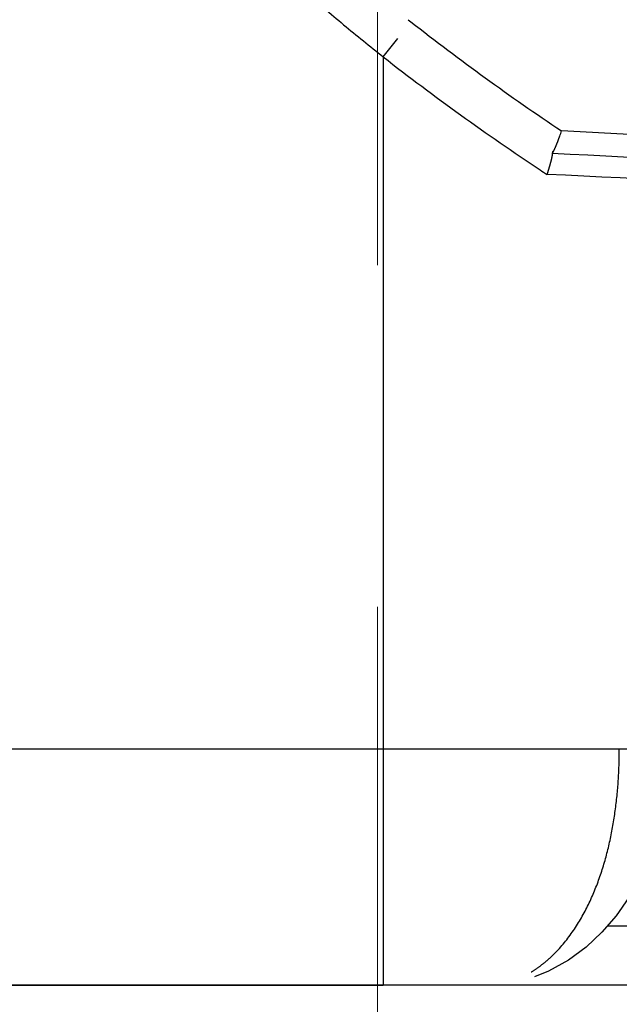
# Model space of a CAD drawing. Header units: millimetres. Extents: x 0 to 1071, y 0 to 742.
# Tile 88 of 131: x 372.98 to 378.05, y 366.44 to 374.76. Entities that reach past the tile are written whole.
import ezdxf

# ---------------------------------------------------------------- set-up
doc = ezdxf.new("R2010")
doc.units = ezdxf.units.MM
doc.header["$LTSCALE"] = 0.454724
doc.linetypes.add('CENTER', pattern=[50.8, 31.75, -6.35, 6.35, -6.35])
doc.layers.add('NoLayerName_001', color=7, linetype='Continuous')
doc.layers.add('NoLayerName_007', color=7, linetype='Continuous')
doc.styles.get("Standard").update_dxf_attribs({"font": 'txt', "bigfont": 'extfont2'})
doc.dimstyles.get("Standard").update_dxf_attribs({"dimtxt": 2.5, "dimasz": 2.5, "dimexe": 1, "dimexo": 1, "dimtad": 1, "dimdec": 3, "dimzin": 0, "dimdsep": 46, "dimtxsty": 'Standard', "dimcen": 2.5, "dimadec": 3, "dimazin": 0, "dimtfac": 0.75, "dimtdec": 3, "dimtmove": 0, "dimatfit": 3, "dimfxl": 1, "dimarcsym": 0})

# ---------------------------------------------------------------- blocks, each defined once
blk = doc.blocks.new('_OPEN30')
at = {"color": 0, "linetype": 'ByBlock', "lineweight": -2}
for p, q in [((-1, 0.267949), (0, 0)), ((0, 0), (-1, -0.267949)), ((0, 0), (-1, 0))]:
    blk.add_line(p, q, dxfattribs=at)
blk = doc.blocks.new('*D98')
at = {"layer": 'Defpoints', "color": 0}
for p in [(298, 427.8308), (475, 422.9), (298, 319.3002)]:
    blk.add_point(p, dxfattribs=at)
at = {"layer": 'NoLayerName_001', "color": 0, "linetype": 'Continuous', "lineweight": 13}
for p, q in [((298, 425.3308), (298, 316.8002)), ((475, 420.4), (475, 316.8002)), ((471.25, 319.3002), (301.75, 319.3002))]:
    blk.add_line(p, q, dxfattribs=at)
at = {"layer": 'NoLayerName_001', "color": 0, "lineweight": 13, "xscale": 3.75, "yscale": 3.75, "zscale": 3.75, "rotation": 180}
blk.add_blockref('_OPEN30', (298, 319.3002), dxfattribs=at)
at = {"layer": 'NoLayerName_001', "color": 0, "lineweight": 13, "xscale": 3.75, "yscale": 3.75, "zscale": 3.75}
blk.add_blockref('_OPEN30', (475, 319.3002), dxfattribs=at)
at = {"layer": 'NoLayerName_001', "color": 0, "lineweight": 13, "insert": (386.5, 326.1752), "char_height": 8.75, "attachment_point": 5}
blk.add_mtext('\\W0.8000;177', dxfattribs=at)

msp = doc.modelspace()

# ---------------------------------------------------------------- linework, layer by layer
at = {"layer": 'NoLayerName_001', "color": 4, "linetype": 'CENTER', "lineweight": 13}
msp.add_line((376, 416), (376, 359.75), dxfattribs=at)
at = {"layer": 'NoLayerName_001', "color": 60, "linetype": 'Continuous', "lineweight": 25}
for p, q in [((376.2618, 374.7641), (376.284, 374.7466)), ((376.0501, 374.4491), (376.1742, 374.6059)), ((376.0501, 374.4491), (376.0501, 368.6)), ((376.0501, 368.6), (378.4748, 368.6)), ((383.1329, 367.1), (377.9431, 367.1)), ((387.0501, 366.6), (353.6501, 366.6))]:
    msp.add_line(p, q, dxfattribs=at)
msp.add_lwpolyline([(378.4748, 368.6), (378.4739, 368.5326), (378.4632, 368.3604), (378.4409, 368.1909), (378.4063, 368.0207), (378.3582, 367.8482), (378.296, 367.6762), (378.218, 367.5053), (378.1252, 367.3414), (378.0188, 367.1884), (377.8984, 367.0478), (377.7652, 366.9228), (377.6159, 366.8125), (377.4465, 366.719), (377.3276, 366.6708)], dxfattribs=at)
for centre, radius, start, end in [((388.9494, 390.8768), 20.5084, 231.8609, 236.25699), ((389.1456, 391.2465), 21.299, 232.05956, 236.45636), ((375.7424, 374.4204), 1.9109, 340.43883, 341.79041), ((375.1417, 319.687), 54.1901, 82.15835, 87.4448), ((375.1403, 320.9818), 52.7018, 82.19518, 87.45775), ((389.3046, 391.4765), 21.5786, 236.44189, 236.63229), ((375.1749, 319.3005), 54.2017, 82.37974, 87.60898)]:
    msp.add_arc(centre, radius, start, end, dxfattribs=at)
for points, knots in [([(373.5828, 376.8688), (373.6288, 376.8133), (373.7202, 376.7017), (373.8607, 376.5373), (374.0034, 376.3746), (374.1484, 376.214), (374.2957, 376.0554), (374.4451, 375.8988), (374.5968, 375.7442), (374.7505, 375.5917), (374.9063, 375.4413), (375.0641, 375.2931), (375.2238, 375.1469), (375.3854, 375.0029), (375.5489, 374.8611), (375.7141, 374.7215), (375.881, 374.5838), (375.9938, 374.4942), (376.0501, 374.4491)], [0, 0, 0, 0, 0.216249, 0.432545, 0.648894, 0.865295, 1.08174, 1.298221, 1.514728, 1.731251, 1.94778, 2.164302, 2.380803, 2.59727, 2.813687, 3.030041, 3.246313, 3.462488, 3.462488, 3.462488, 3.462488]), ([(377.5134, 373.7028), (377.5139, 373.7041), (377.5149, 373.7066), (377.5165, 373.7105), (377.5181, 373.7144), (377.5196, 373.7182), (377.5212, 373.7221), (377.5227, 373.726), (377.5242, 373.7299), (377.5257, 373.7337), (377.5272, 373.7376), (377.5287, 373.7415), (377.5301, 373.7454), (377.5316, 373.7493), (377.5331, 373.7532), (377.5345, 373.7571), (377.536, 373.761), (377.5374, 373.765), (377.5388, 373.7689), (377.5402, 373.7728), (377.5416, 373.7767), (377.5426, 373.7793), (377.543, 373.7806)], [0, 0, 0, 0, 0.00416533, 0.00833068, 0.01249605, 0.01666145, 0.02082689, 0.02499236, 0.02915787, 0.0333234, 0.03748897, 0.04165456, 0.04582018, 0.04998581, 0.05415146, 0.0583171, 0.06248273, 0.06664834, 0.07081392, 0.07497945, 0.07914491, 0.0833103, 0.0833103, 0.0833103, 0.0833103]), ([(377.4362, 373.455), (377.4371, 373.4579), (377.4389, 373.4636), (377.4412, 373.4708), (377.443, 373.4766), (377.4444, 373.4809), (377.4457, 373.4852), (377.4471, 373.4895), (377.4484, 373.4939), (377.4497, 373.4982), (377.4511, 373.5025), (377.4524, 373.5069), (377.4536, 373.5112), (377.4549, 373.5155), (377.4562, 373.5199), (377.4575, 373.5242), (377.4587, 373.5286), (377.46, 373.5329), (377.4612, 373.5373), (377.4624, 373.5416), (377.4636, 373.546), (377.4648, 373.5504), (377.4659, 373.5547), (377.4671, 373.5591), (377.4682, 373.5635), (377.4694, 373.5679), (377.4705, 373.5723), (377.4716, 373.5767), (377.4726, 373.581), (377.4737, 373.5854), (377.4747, 373.5898), (377.4757, 373.5942), (377.4767, 373.5986), (377.4776, 373.6031), (377.4785, 373.6075), (377.4794, 373.612), (377.4802, 373.6164), (377.481, 373.6209), (377.4818, 373.6254), (377.4824, 373.6299), (377.4827, 373.6328), (377.4829, 373.6343)], [0, 0, 0, 0, 0.0090489, 0.0180984, 0.0226233, 0.0271483, 0.0316732, 0.0361981, 0.0407229, 0.0452476, 0.0497722, 0.0542966, 0.0588207, 0.0633447, 0.0678684, 0.0723918, 0.076915, 0.0814379, 0.0859609, 0.0904842, 0.095008, 0.0995326, 0.1040582, 0.1085852, 0.1131136, 0.1176427, 0.1221711, 0.1266978, 0.1312214, 0.1357409, 0.140255, 0.1447642, 0.1492735, 0.1537886, 0.1583156, 0.1628603, 0.1674282, 0.1720057, 0.1765609, 0.1810617, 0.1854771, 0.1854771, 0.1854771, 0.1854771]), ([(377.4779, 373.6318), (377.4782, 373.6321), (377.4786, 373.6327), (377.4793, 373.6336), (377.48, 373.6345), (377.4806, 373.6355), (377.4813, 373.6364), (377.4819, 373.6374), (377.4825, 373.6383), (377.4831, 373.6393), (377.4837, 373.6403), (377.4843, 373.6413), (377.4849, 373.6422), (377.4855, 373.6432), (377.486, 373.6442), (377.4866, 373.6452), (377.4871, 373.6462), (377.4877, 373.6472), (377.4882, 373.6482), (377.4888, 373.6492), (377.4893, 373.6503), (377.4897, 373.6509), (377.4898, 373.6513)], [0, 0, 0, 0, 0.00114377, 0.00228768, 0.0034318, 0.00457599, 0.00572005, 0.00686405, 0.00800805, 0.00915212, 0.01029629, 0.01144059, 0.01258503, 0.0137296, 0.01487428, 0.01601904, 0.01716384, 0.01830862, 0.01945331, 0.02059785, 0.02174215, 0.02288613, 0.02288613, 0.02288613, 0.02288613]), ([(377.4829, 373.6343), (377.483, 373.6357), (377.4834, 373.6387), (377.4834, 373.6432), (377.4839, 373.648), (377.4821, 373.6507), (377.4815, 373.6521)], [0, 0, 0, 0, 0.00436782, 0.00889007, 0.0137786, 0.0182168, 0.0182168, 0.0182168, 0.0182168]), ([(377.4898, 373.6513), (377.4903, 373.6521), (377.4912, 373.6538), (377.4924, 373.6563), (377.4937, 373.6588), (377.495, 373.6614), (377.4962, 373.6639), (377.4974, 373.6665), (377.4986, 373.669), (377.4998, 373.6716), (377.501, 373.6742), (377.5022, 373.6768), (377.5033, 373.6793), (377.5045, 373.6819), (377.5056, 373.6845), (377.5068, 373.6871), (377.5079, 373.6897), (377.509, 373.6923), (377.5101, 373.6949), (377.5112, 373.6976), (377.5123, 373.7002), (377.513, 373.7019), (377.5134, 373.7028)], [0, 0, 0, 0, 0.00283228, 0.00566463, 0.00849706, 0.01132954, 0.014162, 0.01699445, 0.01982692, 0.02265945, 0.02549206, 0.02832476, 0.03115755, 0.03399043, 0.03682338, 0.03965638, 0.0424894, 0.04532239, 0.04815532, 0.05098814, 0.05382078, 0.0566532, 0.0566532, 0.0566532, 0.0566532]), ([(377.4611, 366.833), (377.4764, 366.8477), (377.5075, 366.8767), (377.5506, 366.9236), (377.5917, 366.9724), (377.6304, 367.0232), (377.6669, 367.0755), (377.7013, 367.1293), (377.7336, 367.1843), (377.7639, 367.2404), (377.7922, 367.2975), (377.8186, 367.3555), (377.8433, 367.4142), (377.8662, 367.4737), (377.8875, 367.5337), (377.9072, 367.5943), (377.9253, 367.6553), (377.942, 367.7168), (377.9573, 367.7787), (377.9712, 367.8408), (377.9837, 367.9033), (377.995, 367.966), (378.0051, 368.0289), (378.014, 368.092), (378.0218, 368.1552), (378.0284, 368.2186), (378.034, 368.282), (378.0385, 368.3456), (378.0419, 368.4091), (378.0443, 368.4728), (378.0458, 368.5364), (378.0459, 368.5788), (378.0461, 368.6)], [0, 0, 0, 0, 0.063622, 0.12732, 0.191104, 0.254951, 0.318811, 0.382616, 0.446361, 0.51008, 0.573795, 0.637514, 0.701235, 0.764945, 0.828631, 0.892306, 0.955982, 1.019669, 1.083371, 1.147086, 1.21081, 1.274534, 1.338248, 1.40195, 1.465644, 1.529333, 1.593017, 1.656695, 1.720365, 1.784023, 1.847663, 1.91128, 1.91128, 1.91128, 1.91128]), ([(377.3007, 366.7123), (377.3036, 366.7141), (377.3093, 366.7175), (377.3178, 366.7229), (377.3263, 366.7283), (377.3347, 366.7338), (377.3431, 366.7393), (377.3514, 366.745), (377.3596, 366.7508), (377.3678, 366.7566), (377.3759, 366.7626), (377.3839, 366.7686), (377.3919, 366.7747), (377.3999, 366.7809), (377.4078, 366.7871), (377.4156, 366.7935), (377.4233, 366.7999), (377.431, 366.8064), (377.4386, 366.8129), (377.4462, 366.8195), (377.4537, 366.8262), (377.4587, 366.8307), (377.4611, 366.833)], [0, 0, 0, 0, 0.0100458, 0.0200918, 0.0301385, 0.0401864, 0.0502359, 0.0602873, 0.0703404, 0.0803952, 0.0904513, 0.1005085, 0.1105666, 0.1206252, 0.1306839, 0.1407425, 0.1508004, 0.1608573, 0.1709126, 0.1809659, 0.1910167, 0.2010644, 0.2010644, 0.2010644, 0.2010644])]:
    msp.add_open_spline(points, degree=3, knots=knots, dxfattribs=at)
at = {"layer": 'NoLayerName_007', "color": 60, "linetype": 'Continuous', "lineweight": 25}
for p, q in [((370.5501, 368.6), (376.0501, 368.6)), ((376.0501, 368.6), (376.0501, 366.6)), ((370.5501, 366.6), (376.0501, 366.6))]:
    msp.add_line(p, q, dxfattribs=at)

# ---------------------------------------------------------------- dimensions: what is measured, and where the dimension line sits
at = {"layer": 'NoLayerName_001', "color": 3, "linetype": 'Continuous', "lineweight": 13}
dim = msp.add_linear_dim(base=(298, 319.3002), p1=(475, 422.9), p2=(298, 427.8308), angle=180, text='\\W0.8000;<>', dimstyle='Standard', override={"dimtxt": 8.75, "dimasz": 3.75, "dimexe": 2.5, "dimexo": 2.5, "dimgap": 2.5, "dimzin": 8, "dimblk": 'OPEN30', "dimclrd": 0, "dimclre": 0, "dimclrt": 0, "dimtp": 0, "dimtm": 0, "dimlwd": 13, "dimlwe": 13}, dxfattribs=at)
dim.commit()
dim.dimension.update_dxf_attribs({"geometry": '*D98', "text_midpoint": (386.5, 319.3002), "dimtype": 160})

doc.saveas('drawing.dxf')
